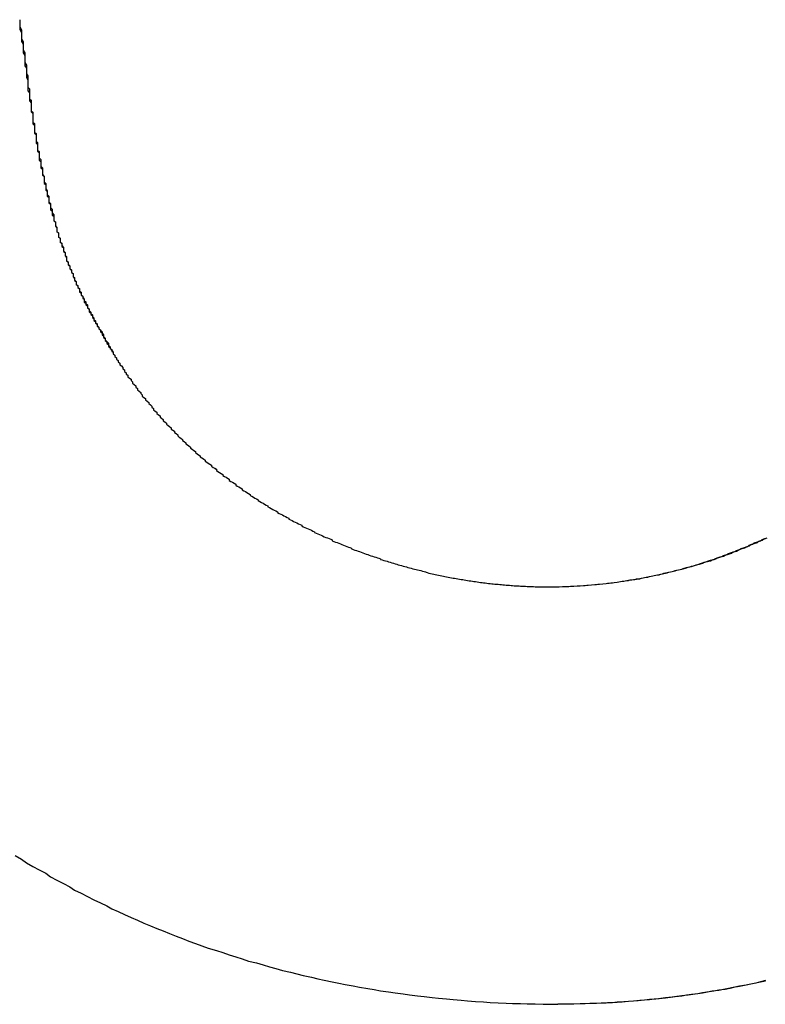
# Model space of a CAD drawing. Extents: x 1107 to 4046, y 937 to 3355.
# Tile 37 of 256: x 1426.466 to 1426.929, y 1749.365 to 1749.977. Entities that reach past the tile are written whole.
import ezdxf

# ---------------------------------------------------------------- set-up
doc = ezdxf.new("R2010")
doc.units = 0
doc.layers.add('KF_VIDA_L___C_RIGHT', color=7, linetype='CONTINUOUS')

# ---------------------------------------------------------------- blocks, each defined once
blk = doc.blocks.new('KF_VIDA_L___C_RIGHT')
at = {"layer": 'KF_VIDA_L___C_RIGHT'}
for points in [[(-159.781, 60.1666, 0), (-159.784, 60.1658, 0), (-159.787, 60.1651, 0), (-159.79, 60.1644, 0), (-159.793, 60.1638, 0), (-159.797, 60.1631, 0), (-159.8, 60.1625, 0), (-159.803, 60.1618, 0), (-159.806, 60.1612, 0), (-159.81, 60.1607, 0), (-159.813, 60.1601, 0), (-159.816, 60.1596, 0), (-159.82, 60.159, 0), (-159.823, 60.1585, 0), (-159.826, 60.158, 0), (-159.829, 60.1576, 0), (-159.833, 60.1571, 0), (-159.836, 60.1567, 0), (-159.839, 60.1563, 0), (-159.843, 60.1559, 0), (-159.846, 60.1555, 0), (-159.849, 60.1551, 0), (-159.853, 60.1548, 0), (-159.856, 60.1545, 0), (-159.859, 60.1542, 0), (-159.863, 60.1539, 0), (-159.866, 60.1536, 0), (-159.869, 60.1534, 0), (-159.873, 60.1532, 0), (-159.876, 60.1529, 0), (-159.879, 60.1528, 0), (-159.883, 60.1526, 0), (-159.886, 60.1524, 0), (-159.89, 60.1523, 0), (-159.893, 60.1522, 0), (-159.896, 60.1521, 0), (-159.9, 60.152, 0), (-159.903, 60.152, 0), (-159.906, 60.1519, 0), (-159.91, 60.1519, 0)], [(-159.781, 60.1663, 0), (-159.784, 60.1656, 0), (-159.788, 60.1649, 0), (-159.791, 60.1642, 0), (-159.794, 60.1636, 0), (-159.797, 60.1629, 0), (-159.801, 60.1623, 0), (-159.804, 60.1617, 0), (-159.807, 60.1611, 0), (-159.81, 60.1605, 0), (-159.814, 60.16, 0), (-159.817, 60.1594, 0), (-159.82, 60.1589, 0), (-159.823, 60.1584, 0), (-159.827, 60.1579, 0), (-159.83, 60.1575, 0), (-159.833, 60.157, 0), (-159.837, 60.1566, 0), (-159.84, 60.1562, 0), (-159.843, 60.1558, 0), (-159.847, 60.1554, 0), (-159.85, 60.1551, 0), (-159.853, 60.1547, 0), (-159.856, 60.1544, 0), (-159.86, 60.1541, 0), (-159.863, 60.1538, 0), (-159.866, 60.1536, 0), (-159.87, 60.1533, 0), (-159.873, 60.1531, 0), (-159.876, 60.1529, 0), (-159.88, 60.1527, 0), (-159.883, 60.1526, 0), (-159.886, 60.1524, 0), (-159.89, 60.1523, 0), (-159.893, 60.1522, 0), (-159.896, 60.1521, 0), (-159.9, 60.152, 0), (-159.903, 60.152, 0), (-159.906, 60.1519, 0), (-159.91, 60.1519, 0)], [(-160.244, 60.7638, 0), (-160.244, 60.7618, 0), (-160.244, 60.7598, 0), (-160.244, 60.7578, 0), (-160.243, 60.7559, 0), (-160.243, 60.754, 0), (-160.243, 60.7522, 0), (-160.243, 60.7503, 0), (-160.242, 60.7485, 0), (-160.242, 60.7468, 0), (-160.242, 60.745, 0), (-160.242, 60.7433, 0), (-160.241, 60.7416, 0), (-160.241, 60.74, 0), (-160.241, 60.7384, 0), (-160.241, 60.7368, 0), (-160.241, 60.7352, 0), (-160.24, 60.7337, 0), (-160.24, 60.7321, 0), (-160.24, 60.7307, 0), (-160.24, 60.7292, 0), (-160.24, 60.7278, 0), (-160.239, 60.7263, 0), (-160.239, 60.7249, 0), (-160.239, 60.7236, 0), (-160.239, 60.7222, 0), (-160.239, 60.7209, 0), (-160.239, 60.7196, 0), (-160.238, 60.7183, 0), (-160.238, 60.717, 0), (-160.238, 60.7158, 0), (-160.238, 60.7146, 0), (-160.238, 60.7134, 0), (-160.237, 60.7122, 0), (-160.237, 60.711, 0), (-160.237, 60.7098, 0), (-160.237, 60.7087, 0), (-160.237, 60.7076, 0), (-160.237, 60.7065, 0), (-160.236, 60.7054, 0), (-160.236, 60.7043, 0), (-160.236, 60.7032, 0), (-160.236, 60.7022, 0), (-160.236, 60.7012, 0), (-160.236, 60.7001, 0), (-160.236, 60.6991, 0), (-160.235, 60.6981, 0), (-160.235, 60.6972, 0), (-160.235, 60.6962, 0), (-160.235, 60.6952, 0), (-160.235, 60.6943, 0), (-160.235, 60.6933, 0), (-160.234, 60.6924, 0), (-160.234, 60.6915, 0), (-160.234, 60.6906, 0), (-160.234, 60.6897, 0), (-160.234, 60.6888, 0), (-160.234, 60.6879, 0), (-160.234, 60.6871, 0), (-160.233, 60.6862, 0), (-160.233, 60.6853, 0), (-160.233, 60.6845, 0), (-160.233, 60.6836, 0), (-160.233, 60.6828, 0), (-160.233, 60.682, 0), (-160.232, 60.6812, 0), (-160.232, 60.6803, 0), (-160.232, 60.6795, 0), (-160.232, 60.6787, 0), (-160.232, 60.6779, 0), (-160.232, 60.6771, 0), (-160.232, 60.6764, 0), (-160.231, 60.6756, 0), (-160.231, 60.6748, 0), (-160.231, 60.674, 0), (-160.231, 60.6733, 0), (-160.231, 60.6725, 0), (-160.231, 60.6717, 0), (-160.23, 60.671, 0), (-160.23, 60.6702, 0), (-160.23, 60.6695, 0), (-160.23, 60.6687, 0), (-160.23, 60.668, 0), (-160.23, 60.6672, 0), (-160.229, 60.6665, 0), (-160.229, 60.6657, 0), (-160.229, 60.665, 0), (-160.229, 60.6643, 0), (-160.229, 60.6635, 0), (-160.229, 60.6628, 0), (-160.229, 60.6621, 0), (-160.228, 60.6614, 0), (-160.228, 60.6606, 0), (-160.228, 60.6599, 0), (-160.228, 60.6592, 0), (-160.228, 60.6585, 0), (-160.228, 60.6578, 0), (-160.227, 60.657, 0), (-160.227, 60.6563, 0), (-160.227, 60.6556, 0), (-160.227, 60.6549, 0), (-160.227, 60.6542, 0), (-160.226, 60.6535, 0), (-160.226, 60.6528, 0), (-160.226, 60.6521, 0), (-160.226, 60.6514, 0), (-160.226, 60.6507, 0), (-160.226, 60.6499, 0), (-160.225, 60.6492, 0), (-160.225, 60.6485, 0), (-160.225, 60.6478, 0), (-160.225, 60.6471, 0), (-160.225, 60.6464, 0), (-160.225, 60.6457, 0), (-160.224, 60.645, 0), (-160.224, 60.6443, 0), (-160.224, 60.6437, 0), (-160.224, 60.643, 0), (-160.224, 60.6423, 0), (-160.223, 60.6416, 0), (-160.223, 60.6409, 0), (-160.223, 60.6402, 0), (-160.223, 60.6395, 0), (-160.223, 60.6388, 0), (-160.222, 60.6382, 0), (-160.222, 60.6375, 0), (-160.222, 60.6368, 0), (-160.222, 60.6361, 0), (-160.222, 60.6354, 0), (-160.221, 60.6348, 0), (-160.221, 60.6341, 0), (-160.221, 60.6334, 0), (-160.221, 60.6328, 0), (-160.221, 60.6321, 0), (-160.22, 60.6314, 0), (-160.22, 60.6308, 0), (-160.22, 60.6301, 0), (-160.22, 60.6294, 0), (-160.22, 60.6288, 0), (-160.219, 60.6281, 0), (-160.219, 60.6275, 0), (-160.219, 60.6268, 0), (-160.219, 60.6262, 0), (-160.219, 60.6255, 0), (-160.218, 60.6249, 0), (-160.218, 60.6242, 0), (-160.218, 60.6236, 0), (-160.218, 60.6229, 0), (-160.217, 60.6223, 0), (-160.217, 60.6217, 0), (-160.217, 60.621, 0), (-160.217, 60.6204, 0), (-160.217, 60.6197, 0), (-160.216, 60.6191, 0), (-160.216, 60.6185, 0), (-160.216, 60.6178, 0), (-160.216, 60.6172, 0), (-160.215, 60.6166, 0), (-160.215, 60.6159, 0), (-160.215, 60.6153, 0), (-160.215, 60.6147, 0), (-160.215, 60.614, 0), (-160.214, 60.6134, 0), (-160.214, 60.6128, 0), (-160.214, 60.6122, 0), (-160.214, 60.6115, 0), (-160.213, 60.6109, 0), (-160.213, 60.6103, 0), (-160.213, 60.6097, 0), (-160.213, 60.6091, 0), (-160.212, 60.6084, 0), (-160.212, 60.6078, 0), (-160.212, 60.6072, 0), (-160.212, 60.6066, 0), (-160.211, 60.606, 0), (-160.211, 60.6053, 0), (-160.211, 60.6047, 0), (-160.211, 60.6041, 0), (-160.21, 60.6035, 0), (-160.21, 60.6029, 0), (-160.21, 60.6023, 0), (-160.21, 60.6017, 0), (-160.209, 60.601, 0), (-160.209, 60.6004, 0), (-160.209, 60.5998, 0), (-160.209, 60.5992, 0), (-160.208, 60.5986, 0), (-160.208, 60.598, 0), (-160.208, 60.5974, 0), (-160.207, 60.5968, 0), (-160.207, 60.5962, 0), (-160.207, 60.5956, 0), (-160.207, 60.595, 0), (-160.206, 60.5944, 0), (-160.206, 60.5937, 0), (-160.206, 60.5931, 0), (-160.206, 60.5925, 0), (-160.205, 60.5919, 0), (-160.205, 60.5913, 0), (-160.205, 60.5907, 0), (-160.204, 60.5901, 0), (-160.204, 60.5895, 0), (-160.204, 60.5889, 0), (-160.204, 60.5883, 0), (-160.203, 60.5877, 0), (-160.203, 60.5871, 0), (-160.203, 60.5865, 0), (-160.202, 60.5859, 0), (-160.202, 60.5853, 0), (-160.202, 60.5847, 0), (-160.201, 60.5841, 0), (-160.201, 60.5835, 0), (-160.201, 60.5829, 0), (-160.201, 60.5823, 0), (-160.2, 60.5817, 0), (-160.2, 60.5811, 0), (-160.2, 60.5805, 0), (-160.199, 60.5799, 0), (-160.199, 60.5793, 0), (-160.199, 60.5787, 0), (-160.198, 60.5781, 0), (-160.198, 60.5775, 0), (-160.198, 60.5769, 0), (-160.197, 60.5763, 0), (-160.197, 60.5757, 0), (-160.197, 60.5752, 0), (-160.196, 60.5746, 0), (-160.196, 60.574, 0), (-160.196, 60.5734, 0), (-160.195, 60.5728, 0), (-160.195, 60.5722, 0), (-160.195, 60.5716, 0), (-160.194, 60.571, 0), (-160.194, 60.5704, 0), (-160.194, 60.5698, 0), (-160.193, 60.5692, 0), (-160.193, 60.5686, 0), (-160.193, 60.568, 0), (-160.192, 60.5674, 0), (-160.192, 60.5668, 0), (-160.192, 60.5662, 0), (-160.191, 60.5656, 0), (-160.191, 60.565, 0), (-160.191, 60.5644, 0), (-160.19, 60.5637, 0), (-160.19, 60.5631, 0), (-160.19, 60.5625, 0), (-160.189, 60.5619, 0), (-160.189, 60.5613, 0), (-160.189, 60.5607, 0), (-160.188, 60.5601, 0), (-160.188, 60.5595, 0), (-160.187, 60.5589, 0), (-160.187, 60.5583, 0), (-160.187, 60.5577, 0), (-160.186, 60.5571, 0)], [(-160.244, 60.7638, 0), (-160.244, 60.7617, 0), (-160.244, 60.7596, 0), (-160.243, 60.7576, 0), (-160.243, 60.7556, 0), (-160.243, 60.7537, 0), (-160.243, 60.7518, 0), (-160.242, 60.75, 0), (-160.242, 60.7482, 0), (-160.242, 60.7465, 0), (-160.242, 60.7448, 0), (-160.241, 60.7432, 0), (-160.241, 60.7416, 0), (-160.241, 60.74, 0), (-160.241, 60.7385, 0), (-160.241, 60.7371, 0), (-160.24, 60.7356, 0), (-160.24, 60.7342, 0), (-160.24, 60.7329, 0), (-160.24, 60.7315, 0), (-160.24, 60.7302, 0), (-160.239, 60.729, 0), (-160.239, 60.7277, 0), (-160.239, 60.7265, 0), (-160.239, 60.7253, 0), (-160.239, 60.7242, 0), (-160.239, 60.7231, 0), (-160.239, 60.7219, 0), (-160.238, 60.7208, 0), (-160.238, 60.7198, 0), (-160.238, 60.7187, 0), (-160.238, 60.7177, 0), (-160.238, 60.7167, 0), (-160.238, 60.7157, 0), (-160.238, 60.7147, 0), (-160.237, 60.7137, 0), (-160.237, 60.7127, 0), (-160.237, 60.7118, 0), (-160.237, 60.7108, 0), (-160.237, 60.7099, 0), (-160.237, 60.709, 0), (-160.237, 60.7081, 0), (-160.237, 60.7072, 0), (-160.236, 60.7063, 0), (-160.236, 60.7054, 0), (-160.236, 60.7045, 0), (-160.236, 60.7036, 0), (-160.236, 60.7027, 0), (-160.236, 60.7018, 0), (-160.236, 60.7009, 0), (-160.236, 60.7001, 0), (-160.235, 60.6992, 0), (-160.235, 60.6983, 0), (-160.235, 60.6974, 0), (-160.235, 60.6965, 0), (-160.235, 60.6956, 0), (-160.235, 60.6948, 0), (-160.235, 60.6939, 0), (-160.234, 60.693, 0), (-160.234, 60.6921, 0), (-160.234, 60.6912, 0), (-160.234, 60.6903, 0), (-160.234, 60.6893, 0), (-160.234, 60.6884, 0), (-160.233, 60.6875, 0), (-160.233, 60.6866, 0), (-160.233, 60.6856, 0), (-160.233, 60.6847, 0), (-160.233, 60.6837, 0), (-160.233, 60.6828, 0), (-160.232, 60.6818, 0), (-160.232, 60.6808, 0), (-160.232, 60.6799, 0), (-160.232, 60.6789, 0), (-160.232, 60.6779, 0), (-160.231, 60.6769, 0), (-160.231, 60.6759, 0), (-160.231, 60.6748, 0), (-160.231, 60.6738, 0), (-160.231, 60.6728, 0), (-160.23, 60.6717, 0), (-160.23, 60.6707, 0), (-160.23, 60.6696, 0), (-160.23, 60.6685, 0), (-160.23, 60.6675, 0), (-160.229, 60.6664, 0), (-160.229, 60.6653, 0), (-160.229, 60.6642, 0), (-160.229, 60.6631, 0), (-160.228, 60.662, 0), (-160.228, 60.6609, 0), (-160.228, 60.6597, 0), (-160.228, 60.6586, 0), (-160.227, 60.6575, 0), (-160.227, 60.6563, 0), (-160.227, 60.6552, 0), (-160.226, 60.6541, 0), (-160.226, 60.6529, 0), (-160.226, 60.6518, 0), (-160.226, 60.6506, 0), (-160.225, 60.6495, 0), (-160.225, 60.6483, 0), (-160.225, 60.6471, 0), (-160.224, 60.646, 0), (-160.224, 60.6448, 0), (-160.224, 60.6437, 0), (-160.223, 60.6425, 0), (-160.223, 60.6414, 0), (-160.223, 60.6402, 0), (-160.223, 60.6391, 0), (-160.222, 60.6379, 0), (-160.222, 60.6368, 0), (-160.222, 60.6356, 0), (-160.221, 60.6345, 0), (-160.221, 60.6334, 0), (-160.221, 60.6322, 0), (-160.22, 60.6311, 0), (-160.22, 60.63, 0), (-160.22, 60.6289, 0), (-160.219, 60.6278, 0), (-160.219, 60.6267, 0), (-160.219, 60.6256, 0), (-160.218, 60.6245, 0), (-160.218, 60.6234, 0), (-160.217, 60.6223, 0), (-160.217, 60.6212, 0), (-160.217, 60.6202, 0), (-160.216, 60.6191, 0), (-160.216, 60.6181, 0), (-160.216, 60.617, 0), (-160.215, 60.616, 0), (-160.215, 60.6149, 0), (-160.215, 60.6139, 0), (-160.214, 60.6129, 0), (-160.214, 60.6119, 0), (-160.213, 60.6109, 0), (-160.213, 60.6099, 0), (-160.213, 60.6089, 0), (-160.212, 60.6079, 0), (-160.212, 60.6069, 0), (-160.211, 60.6059, 0), (-160.211, 60.605, 0), (-160.211, 60.604, 0), (-160.21, 60.603, 0), (-160.21, 60.6021, 0), (-160.209, 60.6011, 0), (-160.209, 60.6002, 0), (-160.209, 60.5993, 0), (-160.208, 60.5983, 0), (-160.208, 60.5974, 0), (-160.207, 60.5965, 0), (-160.207, 60.5956, 0), (-160.207, 60.5947, 0), (-160.206, 60.5938, 0), (-160.206, 60.5929, 0), (-160.205, 60.592, 0), (-160.205, 60.5911, 0), (-160.204, 60.5902, 0), (-160.204, 60.5893, 0), (-160.203, 60.5884, 0), (-160.203, 60.5875, 0), (-160.202, 60.5866, 0), (-160.202, 60.5857, 0), (-160.202, 60.5848, 0), (-160.201, 60.5839, 0), (-160.201, 60.583, 0), (-160.2, 60.5821, 0), (-160.2, 60.5812, 0), (-160.199, 60.5803, 0), (-160.199, 60.5794, 0), (-160.198, 60.5785, 0), (-160.198, 60.5775, 0), (-160.197, 60.5766, 0), (-160.197, 60.5757, 0), (-160.196, 60.5747, 0), (-160.196, 60.5738, 0), (-160.195, 60.5728, 0), (-160.195, 60.5719, 0), (-160.194, 60.5709, 0), (-160.193, 60.5699, 0), (-160.193, 60.5689, 0), (-160.192, 60.5679, 0), (-160.192, 60.5669, 0), (-160.191, 60.5659, 0), (-160.191, 60.5648, 0), (-160.19, 60.5638, 0), (-160.189, 60.5627, 0), (-160.189, 60.5616, 0), (-160.188, 60.5605, 0), (-160.188, 60.5594, 0), (-160.187, 60.5582, 0), (-160.186, 60.5571, 0)], [(-159.916, 60.4113, 0), (-159.914, 60.4113, 0), (-159.912, 60.4114, 0), (-159.91, 60.4114, 0), (-159.909, 60.4114, 0), (-159.907, 60.4115, 0), (-159.905, 60.4116, 0), (-159.903, 60.4116, 0), (-159.901, 60.4117, 0), (-159.9, 60.4118, 0), (-159.898, 60.4119, 0), (-159.896, 60.412, 0), (-159.894, 60.4121, 0), (-159.892, 60.4123, 0), (-159.891, 60.4124, 0), (-159.889, 60.4126, 0), (-159.887, 60.4127, 0), (-159.885, 60.4129, 0), (-159.884, 60.4131, 0), (-159.882, 60.4133, 0), (-159.88, 60.4135, 0), (-159.878, 60.4137, 0), (-159.876, 60.4139, 0), (-159.875, 60.4141, 0), (-159.873, 60.4143, 0), (-159.871, 60.4146, 0), (-159.869, 60.4148, 0), (-159.868, 60.4151, 0), (-159.866, 60.4154, 0), (-159.864, 60.4157, 0), (-159.862, 60.4159, 0), (-159.861, 60.4163, 0), (-159.859, 60.4166, 0), (-159.857, 60.4169, 0), (-159.856, 60.4172, 0), (-159.854, 60.4175, 0), (-159.852, 60.4179, 0), (-159.85, 60.4183, 0), (-159.849, 60.4186, 0), (-159.847, 60.419, 0), (-159.845, 60.4194, 0), (-159.844, 60.4198, 0), (-159.842, 60.4202, 0), (-159.84, 60.4206, 0), (-159.838, 60.421, 0), (-159.837, 60.4214, 0), (-159.835, 60.4219, 0), (-159.833, 60.4223, 0), (-159.832, 60.4228, 0), (-159.83, 60.4233, 0), (-159.828, 60.4237, 0), (-159.827, 60.4242, 0), (-159.825, 60.4247, 0), (-159.823, 60.4252, 0), (-159.822, 60.4257, 0), (-159.82, 60.4263, 0), (-159.818, 60.4268, 0), (-159.817, 60.4273, 0), (-159.815, 60.4279, 0), (-159.813, 60.4284, 0), (-159.812, 60.429, 0), (-159.81, 60.4296, 0), (-159.808, 60.4302, 0), (-159.807, 60.4308, 0), (-159.805, 60.4314, 0), (-159.804, 60.432, 0), (-159.802, 60.4326, 0), (-159.8, 60.4332, 0), (-159.799, 60.4339, 0), (-159.797, 60.4345, 0), (-159.796, 60.4352, 0), (-159.794, 60.4358, 0), (-159.792, 60.4365, 0), (-159.791, 60.4372, 0), (-159.789, 60.4379, 0), (-159.788, 60.4386, 0), (-159.786, 60.4393, 0), (-159.784, 60.44, 0), (-159.783, 60.4407, 0), (-159.781, 60.4414, 0)], [(-159.916, 60.4113, 0), (-159.914, 60.4113, 0), (-159.912, 60.4114, 0), (-159.91, 60.4114, 0), (-159.909, 60.4114, 0), (-159.907, 60.4115, 0), (-159.905, 60.4116, 0), (-159.903, 60.4116, 0), (-159.902, 60.4117, 0), (-159.9, 60.4118, 0), (-159.898, 60.4119, 0), (-159.896, 60.412, 0), (-159.894, 60.4121, 0), (-159.893, 60.4122, 0), (-159.891, 60.4124, 0), (-159.889, 60.4125, 0), (-159.887, 60.4127, 0), (-159.886, 60.4128, 0), (-159.884, 60.413, 0), (-159.882, 60.4132, 0), (-159.88, 60.4134, 0), (-159.879, 60.4136, 0), (-159.877, 60.4138, 0), (-159.875, 60.414, 0), (-159.873, 60.4143, 0), (-159.872, 60.4145, 0), (-159.87, 60.4148, 0), (-159.868, 60.415, 0), (-159.866, 60.4153, 0), (-159.865, 60.4156, 0), (-159.863, 60.4158, 0), (-159.861, 60.4161, 0), (-159.859, 60.4164, 0), (-159.858, 60.4168, 0), (-159.856, 60.4171, 0), (-159.854, 60.4174, 0), (-159.853, 60.4178, 0), (-159.851, 60.4181, 0), (-159.849, 60.4185, 0), (-159.847, 60.4188, 0), (-159.846, 60.4192, 0), (-159.844, 60.4196, 0), (-159.842, 60.42, 0), (-159.841, 60.4204, 0), (-159.839, 60.4208, 0), (-159.837, 60.4213, 0), (-159.836, 60.4217, 0), (-159.834, 60.4221, 0), (-159.832, 60.4226, 0), (-159.83, 60.4231, 0), (-159.829, 60.4235, 0), (-159.827, 60.424, 0), (-159.825, 60.4245, 0), (-159.824, 60.425, 0), (-159.822, 60.4255, 0), (-159.82, 60.426, 0), (-159.819, 60.4266, 0), (-159.817, 60.4271, 0), (-159.815, 60.4276, 0), (-159.814, 60.4282, 0), (-159.812, 60.4288, 0), (-159.811, 60.4293, 0), (-159.809, 60.4299, 0), (-159.807, 60.4305, 0), (-159.806, 60.4311, 0), (-159.804, 60.4317, 0), (-159.802, 60.4323, 0), (-159.801, 60.433, 0), (-159.799, 60.4336, 0), (-159.798, 60.4342, 0), (-159.796, 60.4349, 0), (-159.794, 60.4356, 0), (-159.793, 60.4362, 0), (-159.791, 60.4369, 0), (-159.79, 60.4376, 0), (-159.788, 60.4383, 0), (-159.786, 60.439, 0), (-159.785, 60.4397, 0), (-159.783, 60.4404, 0), (-159.782, 60.4412, 0), (-159.78, 60.4419, 0)], [(-160.186, 60.5571, 0), (-160.186, 60.5562, 0), (-160.185, 60.5554, 0), (-160.185, 60.5545, 0), (-160.184, 60.5536, 0), (-160.184, 60.5528, 0), (-160.183, 60.5519, 0), (-160.183, 60.5511, 0), (-160.182, 60.5503, 0), (-160.182, 60.5494, 0), (-160.181, 60.5486, 0), (-160.18, 60.5477, 0), (-160.18, 60.5469, 0), (-160.179, 60.5461, 0), (-160.179, 60.5452, 0), (-160.178, 60.5444, 0), (-160.178, 60.5436, 0), (-160.177, 60.5428, 0), (-160.177, 60.5419, 0), (-160.176, 60.5411, 0), (-160.175, 60.5403, 0), (-160.175, 60.5395, 0), (-160.174, 60.5387, 0), (-160.174, 60.5379, 0), (-160.173, 60.537, 0), (-160.172, 60.5362, 0), (-160.172, 60.5354, 0), (-160.171, 60.5346, 0), (-160.171, 60.5338, 0), (-160.17, 60.533, 0), (-160.169, 60.5322, 0), (-160.169, 60.5314, 0), (-160.168, 60.5306, 0), (-160.168, 60.5299, 0), (-160.167, 60.5291, 0), (-160.166, 60.5283, 0), (-160.166, 60.5275, 0), (-160.165, 60.5267, 0), (-160.164, 60.526, 0), (-160.164, 60.5252, 0), (-160.163, 60.5244, 0), (-160.162, 60.5236, 0), (-160.162, 60.5229, 0), (-160.161, 60.5221, 0), (-160.161, 60.5213, 0), (-160.16, 60.5206, 0), (-160.159, 60.5198, 0), (-160.159, 60.5191, 0), (-160.158, 60.5183, 0), (-160.157, 60.5176, 0), (-160.157, 60.5168, 0), (-160.156, 60.5161, 0), (-160.155, 60.5153, 0), (-160.155, 60.5146, 0), (-160.154, 60.5138, 0), (-160.153, 60.5131, 0), (-160.153, 60.5124, 0), (-160.152, 60.5116, 0), (-160.151, 60.5109, 0), (-160.15, 60.5102, 0), (-160.15, 60.5094, 0), (-160.149, 60.5087, 0), (-160.148, 60.508, 0), (-160.148, 60.5073, 0), (-160.147, 60.5066, 0), (-160.146, 60.5059, 0), (-160.146, 60.5051, 0), (-160.145, 60.5044, 0), (-160.144, 60.5037, 0), (-160.143, 60.503, 0), (-160.143, 60.5023, 0), (-160.142, 60.5016, 0), (-160.141, 60.5009, 0), (-160.141, 60.5002, 0), (-160.14, 60.4996, 0), (-160.139, 60.4989, 0), (-160.138, 60.4982, 0), (-160.138, 60.4975, 0), (-160.137, 60.4968, 0), (-160.136, 60.4961, 0), (-160.135, 60.4955, 0), (-160.135, 60.4948, 0), (-160.134, 60.4941, 0), (-160.133, 60.4934, 0), (-160.132, 60.4928, 0), (-160.132, 60.4921, 0), (-160.131, 60.4915, 0), (-160.13, 60.4908, 0), (-160.129, 60.4901, 0), (-160.129, 60.4895, 0), (-160.128, 60.4888, 0), (-160.127, 60.4882, 0), (-160.126, 60.4875, 0), (-160.125, 60.4869, 0), (-160.125, 60.4863, 0), (-160.124, 60.4856, 0), (-160.123, 60.485, 0), (-160.122, 60.4844, 0), (-160.122, 60.4837, 0), (-160.121, 60.4831, 0), (-160.12, 60.4825, 0), (-160.119, 60.4818, 0), (-160.118, 60.4812, 0), (-160.118, 60.4806, 0), (-160.117, 60.48, 0), (-160.116, 60.4794, 0), (-160.115, 60.4788, 0), (-160.114, 60.4782, 0), (-160.114, 60.4775, 0), (-160.113, 60.4769, 0), (-160.112, 60.4763, 0), (-160.111, 60.4757, 0), (-160.11, 60.4752, 0), (-160.11, 60.4746, 0), (-160.109, 60.474, 0), (-160.108, 60.4734, 0), (-160.107, 60.4728, 0), (-160.106, 60.4722, 0), (-160.106, 60.4716, 0), (-160.105, 60.4711, 0), (-160.104, 60.4705, 0), (-160.103, 60.4699, 0), (-160.102, 60.4693, 0), (-160.101, 60.4688, 0), (-160.101, 60.4682, 0), (-160.1, 60.4677, 0), (-160.099, 60.4671, 0), (-160.098, 60.4665, 0), (-160.097, 60.466, 0), (-160.096, 60.4654, 0), (-160.096, 60.4649, 0), (-160.095, 60.4643, 0), (-160.094, 60.4638, 0), (-160.093, 60.4633, 0), (-160.092, 60.4627, 0), (-160.091, 60.4622, 0), (-160.09, 60.4616, 0), (-160.09, 60.4611, 0), (-160.089, 60.4606, 0), (-160.088, 60.4601, 0), (-160.087, 60.4595, 0), (-160.086, 60.459, 0), (-160.085, 60.4585, 0), (-160.084, 60.458, 0), (-160.084, 60.4575, 0), (-160.083, 60.457, 0), (-160.082, 60.4565, 0), (-160.081, 60.456, 0), (-160.08, 60.4555, 0), (-160.079, 60.455, 0), (-160.078, 60.4545, 0), (-160.077, 60.454, 0), (-160.077, 60.4535, 0), (-160.076, 60.453, 0), (-160.075, 60.4525, 0), (-160.074, 60.452, 0), (-160.073, 60.4516, 0), (-160.072, 60.4511, 0), (-160.071, 60.4506, 0), (-160.07, 60.4501, 0), (-160.069, 60.4497, 0), (-160.069, 60.4492, 0), (-160.068, 60.4487, 0), (-160.067, 60.4483, 0), (-160.066, 60.4478, 0), (-160.065, 60.4474, 0), (-160.064, 60.4469, 0), (-160.063, 60.4465, 0), (-160.062, 60.446, 0), (-160.061, 60.4456, 0), (-160.061, 60.4451, 0), (-160.06, 60.4447, 0), (-160.059, 60.4443, 0), (-160.058, 60.4438, 0), (-160.057, 60.4434, 0), (-160.056, 60.443, 0), (-160.055, 60.4425, 0), (-160.054, 60.4421, 0), (-160.053, 60.4417, 0), (-160.052, 60.4413, 0), (-160.051, 60.4409, 0), (-160.05, 60.4405, 0), (-160.05, 60.44, 0), (-160.049, 60.4396, 0), (-160.048, 60.4392, 0), (-160.047, 60.4388, 0), (-160.046, 60.4384, 0), (-160.045, 60.438, 0), (-160.044, 60.4376, 0), (-160.043, 60.4373, 0), (-160.042, 60.4369, 0), (-160.041, 60.4365, 0), (-160.04, 60.4361, 0), (-160.039, 60.4357, 0), (-160.038, 60.4353, 0), (-160.038, 60.435, 0), (-160.037, 60.4346, 0), (-160.036, 60.4342, 0), (-160.035, 60.4339, 0), (-160.034, 60.4335, 0), (-160.033, 60.4332, 0), (-160.032, 60.4328, 0), (-160.031, 60.4324, 0), (-160.03, 60.4321, 0), (-160.029, 60.4317, 0), (-160.028, 60.4314, 0), (-160.027, 60.4311, 0), (-160.026, 60.4307, 0), (-160.025, 60.4304, 0), (-160.024, 60.43, 0), (-160.023, 60.4297, 0), (-160.022, 60.4294, 0), (-160.021, 60.4291, 0), (-160.02, 60.4287, 0), (-160.02, 60.4284, 0), (-160.019, 60.4281, 0), (-160.018, 60.4278, 0), (-160.017, 60.4275, 0), (-160.016, 60.4272, 0), (-160.015, 60.4269, 0), (-160.014, 60.4266, 0), (-160.013, 60.4263, 0), (-160.012, 60.426, 0), (-160.011, 60.4257, 0), (-160.01, 60.4254, 0), (-160.009, 60.4251, 0), (-160.008, 60.4248, 0), (-160.007, 60.4245, 0), (-160.006, 60.4242, 0), (-160.005, 60.424, 0), (-160.004, 60.4237, 0), (-160.003, 60.4234, 0), (-160.002, 60.4232, 0), (-160.001, 60.4229, 0), (-160, 60.4226, 0), (-159.999, 60.4224, 0), (-159.998, 60.4221, 0), (-159.997, 60.4219, 0), (-159.996, 60.4216, 0), (-159.995, 60.4214, 0), (-159.994, 60.4211, 0), (-159.993, 60.4209, 0), (-159.992, 60.4206, 0), (-159.992, 60.4204, 0), (-159.991, 60.4202, 0), (-159.99, 60.4199, 0), (-159.989, 60.4197, 0), (-159.988, 60.4195, 0), (-159.987, 60.4193, 0), (-159.986, 60.419, 0), (-159.985, 60.4188, 0), (-159.984, 60.4186, 0), (-159.983, 60.4184, 0), (-159.982, 60.4182, 0), (-159.981, 60.418, 0), (-159.98, 60.4178, 0), (-159.979, 60.4176, 0), (-159.978, 60.4174, 0), (-159.977, 60.4172, 0), (-159.976, 60.417, 0), (-159.975, 60.4168, 0), (-159.974, 60.4167, 0), (-159.973, 60.4165, 0), (-159.972, 60.4163, 0), (-159.971, 60.4161, 0), (-159.97, 60.416, 0), (-159.969, 60.4158, 0), (-159.968, 60.4156, 0), (-159.967, 60.4155, 0), (-159.966, 60.4153, 0), (-159.965, 60.4151, 0), (-159.964, 60.415, 0), (-159.963, 60.4148, 0), (-159.962, 60.4147, 0), (-159.961, 60.4146, 0), (-159.96, 60.4144, 0), (-159.959, 60.4143, 0), (-159.958, 60.4141, 0), (-159.957, 60.414, 0), (-159.956, 60.4139, 0), (-159.955, 60.4138, 0), (-159.954, 60.4136, 0), (-159.953, 60.4135, 0), (-159.952, 60.4134, 0), (-159.951, 60.4133, 0), (-159.95, 60.4132, 0), (-159.949, 60.4131, 0), (-159.948, 60.413, 0), (-159.947, 60.4129, 0), (-159.946, 60.4128, 0), (-159.945, 60.4127, 0), (-159.944, 60.4126, 0), (-159.943, 60.4125, 0), (-159.942, 60.4124, 0), (-159.941, 60.4123, 0), (-159.94, 60.4123, 0), (-159.939, 60.4122, 0), (-159.938, 60.4121, 0), (-159.937, 60.412, 0), (-159.936, 60.412, 0), (-159.935, 60.4119, 0), (-159.934, 60.4119, 0), (-159.933, 60.4118, 0), (-159.932, 60.4117, 0), (-159.931, 60.4117, 0), (-159.93, 60.4117, 0), (-159.929, 60.4116, 0), (-159.928, 60.4116, 0), (-159.927, 60.4115, 0), (-159.926, 60.4115, 0), (-159.925, 60.4115, 0), (-159.924, 60.4114, 0), (-159.923, 60.4114, 0), (-159.922, 60.4114, 0), (-159.921, 60.4114, 0), (-159.92, 60.4114, 0), (-159.919, 60.4113, 0), (-159.918, 60.4113, 0), (-159.917, 60.4113, 0), (-159.916, 60.4113, 0)], [(-160.186, 60.5571, 0), (-160.186, 60.5562, 0), (-160.185, 60.5554, 0), (-160.185, 60.5545, 0), (-160.184, 60.5536, 0), (-160.184, 60.5528, 0), (-160.183, 60.5519, 0), (-160.183, 60.5511, 0), (-160.182, 60.5503, 0), (-160.182, 60.5494, 0), (-160.181, 60.5486, 0), (-160.18, 60.5477, 0), (-160.18, 60.5469, 0), (-160.179, 60.5461, 0), (-160.179, 60.5452, 0), (-160.178, 60.5444, 0), (-160.178, 60.5436, 0), (-160.177, 60.5428, 0), (-160.177, 60.5419, 0), (-160.176, 60.5411, 0), (-160.175, 60.5403, 0), (-160.175, 60.5395, 0), (-160.174, 60.5387, 0), (-160.174, 60.5379, 0), (-160.173, 60.537, 0), (-160.172, 60.5362, 0), (-160.172, 60.5354, 0), (-160.171, 60.5346, 0), (-160.171, 60.5338, 0), (-160.17, 60.533, 0), (-160.169, 60.5322, 0), (-160.169, 60.5314, 0), (-160.168, 60.5307, 0), (-160.168, 60.5299, 0), (-160.167, 60.5291, 0), (-160.166, 60.5283, 0), (-160.166, 60.5275, 0), (-160.165, 60.5267, 0), (-160.164, 60.526, 0), (-160.164, 60.5252, 0), (-160.163, 60.5244, 0), (-160.162, 60.5236, 0), (-160.162, 60.5229, 0), (-160.161, 60.5221, 0), (-160.161, 60.5213, 0), (-160.16, 60.5206, 0), (-160.159, 60.5198, 0), (-160.159, 60.5191, 0), (-160.158, 60.5183, 0), (-160.157, 60.5176, 0), (-160.157, 60.5168, 0), (-160.156, 60.5161, 0), (-160.155, 60.5153, 0), (-160.155, 60.5146, 0), (-160.154, 60.5138, 0), (-160.153, 60.5131, 0), (-160.153, 60.5124, 0), (-160.152, 60.5116, 0), (-160.151, 60.5109, 0), (-160.15, 60.5102, 0), (-160.15, 60.5094, 0), (-160.149, 60.5087, 0), (-160.148, 60.508, 0), (-160.148, 60.5073, 0), (-160.147, 60.5066, 0), (-160.146, 60.5059, 0), (-160.146, 60.5051, 0), (-160.145, 60.5044, 0), (-160.144, 60.5037, 0), (-160.143, 60.503, 0), (-160.143, 60.5023, 0), (-160.142, 60.5016, 0), (-160.141, 60.5009, 0), (-160.141, 60.5002, 0), (-160.14, 60.4996, 0), (-160.139, 60.4989, 0), (-160.138, 60.4982, 0), (-160.138, 60.4975, 0), (-160.137, 60.4968, 0), (-160.136, 60.4961, 0), (-160.135, 60.4955, 0), (-160.135, 60.4948, 0), (-160.134, 60.4941, 0), (-160.133, 60.4934, 0), (-160.132, 60.4928, 0), (-160.132, 60.4921, 0), (-160.131, 60.4915, 0), (-160.13, 60.4908, 0), (-160.129, 60.4901, 0), (-160.129, 60.4895, 0), (-160.128, 60.4888, 0), (-160.127, 60.4882, 0), (-160.126, 60.4875, 0), (-160.125, 60.4869, 0), (-160.125, 60.4863, 0), (-160.124, 60.4856, 0), (-160.123, 60.485, 0), (-160.122, 60.4843, 0), (-160.122, 60.4837, 0), (-160.121, 60.4831, 0), (-160.12, 60.4825, 0), (-160.119, 60.4818, 0), (-160.118, 60.4812, 0), (-160.118, 60.4806, 0), (-160.117, 60.48, 0), (-160.116, 60.4794, 0), (-160.115, 60.4788, 0), (-160.114, 60.4782, 0), (-160.114, 60.4775, 0), (-160.113, 60.4769, 0), (-160.112, 60.4763, 0), (-160.111, 60.4757, 0), (-160.11, 60.4752, 0), (-160.11, 60.4746, 0), (-160.109, 60.474, 0), (-160.108, 60.4734, 0), (-160.107, 60.4728, 0), (-160.106, 60.4722, 0), (-160.106, 60.4716, 0), (-160.105, 60.4711, 0), (-160.104, 60.4705, 0), (-160.103, 60.4699, 0), (-160.102, 60.4693, 0), (-160.101, 60.4688, 0), (-160.101, 60.4682, 0), (-160.1, 60.4676, 0), (-160.099, 60.4671, 0), (-160.098, 60.4665, 0), (-160.097, 60.466, 0), (-160.096, 60.4654, 0), (-160.096, 60.4649, 0), (-160.095, 60.4643, 0), (-160.094, 60.4638, 0), (-160.093, 60.4633, 0), (-160.092, 60.4627, 0), (-160.091, 60.4622, 0), (-160.09, 60.4616, 0), (-160.09, 60.4611, 0), (-160.089, 60.4606, 0), (-160.088, 60.4601, 0), (-160.087, 60.4595, 0), (-160.086, 60.459, 0), (-160.085, 60.4585, 0), (-160.084, 60.458, 0), (-160.084, 60.4575, 0), (-160.083, 60.457, 0), (-160.082, 60.4565, 0), (-160.081, 60.456, 0), (-160.08, 60.4555, 0), (-160.079, 60.455, 0), (-160.078, 60.4545, 0), (-160.077, 60.454, 0), (-160.077, 60.4535, 0), (-160.076, 60.453, 0), (-160.075, 60.4525, 0), (-160.074, 60.452, 0), (-160.073, 60.4516, 0), (-160.072, 60.4511, 0), (-160.071, 60.4506, 0), (-160.07, 60.4501, 0), (-160.069, 60.4497, 0), (-160.069, 60.4492, 0), (-160.068, 60.4487, 0), (-160.067, 60.4483, 0), (-160.066, 60.4478, 0), (-160.065, 60.4474, 0), (-160.064, 60.4469, 0), (-160.063, 60.4465, 0), (-160.062, 60.446, 0), (-160.061, 60.4456, 0), (-160.061, 60.4451, 0), (-160.06, 60.4447, 0), (-160.059, 60.4443, 0), (-160.058, 60.4438, 0), (-160.057, 60.4434, 0), (-160.056, 60.443, 0), (-160.055, 60.4425, 0), (-160.054, 60.4421, 0), (-160.053, 60.4417, 0), (-160.052, 60.4413, 0), (-160.051, 60.4409, 0), (-160.05, 60.4405, 0), (-160.05, 60.44, 0), (-160.049, 60.4396, 0), (-160.048, 60.4392, 0), (-160.047, 60.4388, 0), (-160.046, 60.4384, 0), (-160.045, 60.438, 0), (-160.044, 60.4376, 0), (-160.043, 60.4373, 0), (-160.042, 60.4369, 0), (-160.041, 60.4365, 0), (-160.04, 60.4361, 0), (-160.039, 60.4357, 0), (-160.038, 60.4353, 0), (-160.038, 60.435, 0), (-160.037, 60.4346, 0), (-160.036, 60.4342, 0), (-160.035, 60.4339, 0), (-160.034, 60.4335, 0), (-160.033, 60.4332, 0), (-160.032, 60.4328, 0), (-160.031, 60.4324, 0), (-160.03, 60.4321, 0), (-160.029, 60.4317, 0), (-160.028, 60.4314, 0), (-160.027, 60.4311, 0), (-160.026, 60.4307, 0), (-160.025, 60.4304, 0), (-160.024, 60.43, 0), (-160.023, 60.4297, 0), (-160.022, 60.4294, 0), (-160.021, 60.4291, 0), (-160.02, 60.4287, 0), (-160.02, 60.4284, 0), (-160.019, 60.4281, 0), (-160.018, 60.4278, 0), (-160.017, 60.4275, 0), (-160.016, 60.4272, 0), (-160.015, 60.4269, 0), (-160.014, 60.4266, 0), (-160.013, 60.4263, 0), (-160.012, 60.426, 0), (-160.011, 60.4257, 0), (-160.01, 60.4254, 0), (-160.009, 60.4251, 0), (-160.008, 60.4248, 0), (-160.007, 60.4245, 0), (-160.006, 60.4242, 0), (-160.005, 60.424, 0), (-160.004, 60.4237, 0), (-160.003, 60.4234, 0), (-160.002, 60.4232, 0), (-160.001, 60.4229, 0), (-160, 60.4226, 0), (-159.999, 60.4224, 0), (-159.998, 60.4221, 0), (-159.997, 60.4219, 0), (-159.996, 60.4216, 0), (-159.995, 60.4214, 0), (-159.994, 60.4211, 0), (-159.993, 60.4209, 0), (-159.992, 60.4206, 0), (-159.992, 60.4204, 0), (-159.991, 60.4202, 0), (-159.99, 60.4199, 0), (-159.989, 60.4197, 0), (-159.988, 60.4195, 0), (-159.987, 60.4193, 0), (-159.986, 60.419, 0), (-159.985, 60.4188, 0), (-159.984, 60.4186, 0), (-159.983, 60.4184, 0), (-159.982, 60.4182, 0), (-159.981, 60.418, 0), (-159.98, 60.4178, 0), (-159.979, 60.4176, 0), (-159.978, 60.4174, 0), (-159.977, 60.4172, 0), (-159.976, 60.417, 0), (-159.975, 60.4168, 0), (-159.974, 60.4167, 0), (-159.973, 60.4165, 0), (-159.972, 60.4163, 0), (-159.971, 60.4161, 0), (-159.97, 60.416, 0), (-159.969, 60.4158, 0), (-159.968, 60.4156, 0), (-159.967, 60.4155, 0), (-159.966, 60.4153, 0), (-159.965, 60.4151, 0), (-159.964, 60.415, 0), (-159.963, 60.4148, 0), (-159.962, 60.4147, 0), (-159.961, 60.4146, 0), (-159.96, 60.4144, 0), (-159.959, 60.4143, 0), (-159.958, 60.4141, 0), (-159.957, 60.414, 0), (-159.956, 60.4139, 0), (-159.955, 60.4138, 0), (-159.954, 60.4136, 0), (-159.953, 60.4135, 0), (-159.952, 60.4134, 0), (-159.951, 60.4133, 0), (-159.95, 60.4132, 0), (-159.949, 60.4131, 0), (-159.948, 60.413, 0), (-159.947, 60.4129, 0), (-159.946, 60.4128, 0), (-159.945, 60.4127, 0), (-159.944, 60.4126, 0), (-159.943, 60.4125, 0), (-159.942, 60.4124, 0), (-159.941, 60.4123, 0), (-159.94, 60.4123, 0), (-159.939, 60.4122, 0), (-159.938, 60.4121, 0), (-159.937, 60.412, 0), (-159.936, 60.412, 0), (-159.935, 60.4119, 0), (-159.934, 60.4119, 0), (-159.933, 60.4118, 0), (-159.932, 60.4117, 0), (-159.931, 60.4117, 0), (-159.93, 60.4117, 0), (-159.929, 60.4116, 0), (-159.928, 60.4116, 0), (-159.927, 60.4115, 0), (-159.926, 60.4115, 0), (-159.925, 60.4115, 0), (-159.924, 60.4114, 0), (-159.923, 60.4114, 0), (-159.922, 60.4114, 0), (-159.921, 60.4114, 0), (-159.92, 60.4114, 0), (-159.919, 60.4113, 0), (-159.918, 60.4113, 0), (-159.917, 60.4113, 0), (-159.916, 60.4113, 0)], [(-160.247, 60.2443, 0), (-160.243, 60.2421, 0), (-160.24, 60.2398, 0), (-160.236, 60.2376, 0), (-160.232, 60.2354, 0), (-160.228, 60.2333, 0), (-160.225, 60.2311, 0), (-160.221, 60.229, 0), (-160.217, 60.2269, 0), (-160.213, 60.2249, 0), (-160.21, 60.2229, 0), (-160.206, 60.2209, 0), (-160.202, 60.2189, 0), (-160.198, 60.2169, 0), (-160.194, 60.215, 0), (-160.19, 60.2132, 0), (-160.187, 60.2113, 0), (-160.183, 60.2095, 0), (-160.179, 60.2077, 0), (-160.175, 60.2059, 0), (-160.171, 60.2042, 0), (-160.167, 60.2024, 0), (-160.163, 60.2007, 0), (-160.159, 60.1991, 0), (-160.155, 60.1975, 0), (-160.151, 60.1959, 0), (-160.147, 60.1943, 0), (-160.143, 60.1927, 0), (-160.139, 60.1912, 0), (-160.135, 60.1897, 0), (-160.131, 60.1883, 0), (-160.127, 60.1868, 0), (-160.122, 60.1854, 0), (-160.118, 60.1841, 0), (-160.114, 60.1827, 0), (-160.11, 60.1814, 0), (-160.106, 60.1801, 0), (-160.102, 60.1788, 0), (-160.097, 60.1776, 0), (-160.093, 60.1764, 0), (-160.089, 60.1752, 0), (-160.085, 60.1741, 0), (-160.081, 60.173, 0), (-160.076, 60.1719, 0), (-160.072, 60.1708, 0), (-160.068, 60.1698, 0), (-160.063, 60.1688, 0), (-160.059, 60.1678, 0), (-160.055, 60.1669, 0), (-160.05, 60.1659, 0), (-160.046, 60.1651, 0), (-160.042, 60.1642, 0), (-160.037, 60.1634, 0), (-160.033, 60.1626, 0), (-160.028, 60.1618, 0), (-160.024, 60.1611, 0), (-160.02, 60.1603, 0), (-160.015, 60.1597, 0), (-160.011, 60.159, 0), (-160.006, 60.1584, 0), (-160.002, 60.1578, 0), (-159.997, 60.1572, 0), (-159.993, 60.1567, 0), (-159.988, 60.1562, 0), (-159.984, 60.1557, 0), (-159.979, 60.1552, 0), (-159.975, 60.1548, 0), (-159.97, 60.1544, 0), (-159.966, 60.154, 0), (-159.961, 60.1537, 0), (-159.956, 60.1534, 0), (-159.952, 60.1531, 0), (-159.947, 60.1529, 0), (-159.942, 60.1526, 0), (-159.938, 60.1525, 0), (-159.933, 60.1523, 0), (-159.929, 60.1522, 0), (-159.924, 60.1521, 0), (-159.919, 60.152, 0), (-159.915, 60.1519, 0), (-159.91, 60.1519, 0)], [(-160.247, 60.2443, 0), (-160.243, 60.2421, 0), (-160.24, 60.2398, 0), (-160.236, 60.2376, 0), (-160.232, 60.2354, 0), (-160.228, 60.2333, 0), (-160.225, 60.2311, 0), (-160.221, 60.229, 0), (-160.217, 60.2269, 0), (-160.213, 60.2249, 0), (-160.21, 60.2229, 0), (-160.206, 60.2209, 0), (-160.202, 60.2189, 0), (-160.198, 60.2169, 0), (-160.194, 60.215, 0), (-160.19, 60.2132, 0), (-160.187, 60.2113, 0), (-160.183, 60.2095, 0), (-160.179, 60.2077, 0), (-160.175, 60.2059, 0), (-160.171, 60.2042, 0), (-160.167, 60.2024, 0), (-160.163, 60.2007, 0), (-160.159, 60.1991, 0), (-160.155, 60.1975, 0), (-160.151, 60.1959, 0), (-160.147, 60.1943, 0), (-160.143, 60.1927, 0), (-160.139, 60.1912, 0), (-160.135, 60.1897, 0), (-160.131, 60.1883, 0), (-160.127, 60.1868, 0), (-160.122, 60.1854, 0), (-160.118, 60.1841, 0), (-160.114, 60.1827, 0), (-160.11, 60.1814, 0), (-160.106, 60.1801, 0), (-160.102, 60.1788, 0), (-160.097, 60.1776, 0), (-160.093, 60.1764, 0), (-160.089, 60.1752, 0), (-160.085, 60.1741, 0), (-160.081, 60.173, 0), (-160.076, 60.1719, 0), (-160.072, 60.1708, 0), (-160.068, 60.1698, 0), (-160.063, 60.1688, 0), (-160.059, 60.1678, 0), (-160.055, 60.1669, 0), (-160.05, 60.1659, 0), (-160.046, 60.1651, 0), (-160.042, 60.1642, 0), (-160.037, 60.1634, 0), (-160.033, 60.1626, 0), (-160.028, 60.1618, 0), (-160.024, 60.1611, 0), (-160.02, 60.1603, 0), (-160.015, 60.1597, 0), (-160.011, 60.159, 0), (-160.006, 60.1584, 0), (-160.002, 60.1578, 0), (-159.997, 60.1572, 0), (-159.993, 60.1567, 0), (-159.988, 60.1562, 0), (-159.984, 60.1557, 0), (-159.979, 60.1552, 0), (-159.975, 60.1548, 0), (-159.97, 60.1544, 0), (-159.966, 60.154, 0), (-159.961, 60.1537, 0), (-159.956, 60.1534, 0), (-159.952, 60.1531, 0), (-159.947, 60.1529, 0), (-159.942, 60.1526, 0), (-159.938, 60.1525, 0), (-159.933, 60.1523, 0), (-159.929, 60.1522, 0), (-159.924, 60.1521, 0), (-159.919, 60.152, 0), (-159.915, 60.1519, 0), (-159.91, 60.1519, 0)]]:
    blk.add_polyline3d(points, dxfattribs=at)

msp = doc.modelspace()

# ---------------------------------------------------------------- block references
at = {"layer": 'KF_VIDA_L___C_RIGHT'}
msp.add_blockref('KF_VIDA_L___C_RIGHT', (1586.70971, 1689.21316), dxfattribs=at)

doc.saveas('drawing.dxf')
